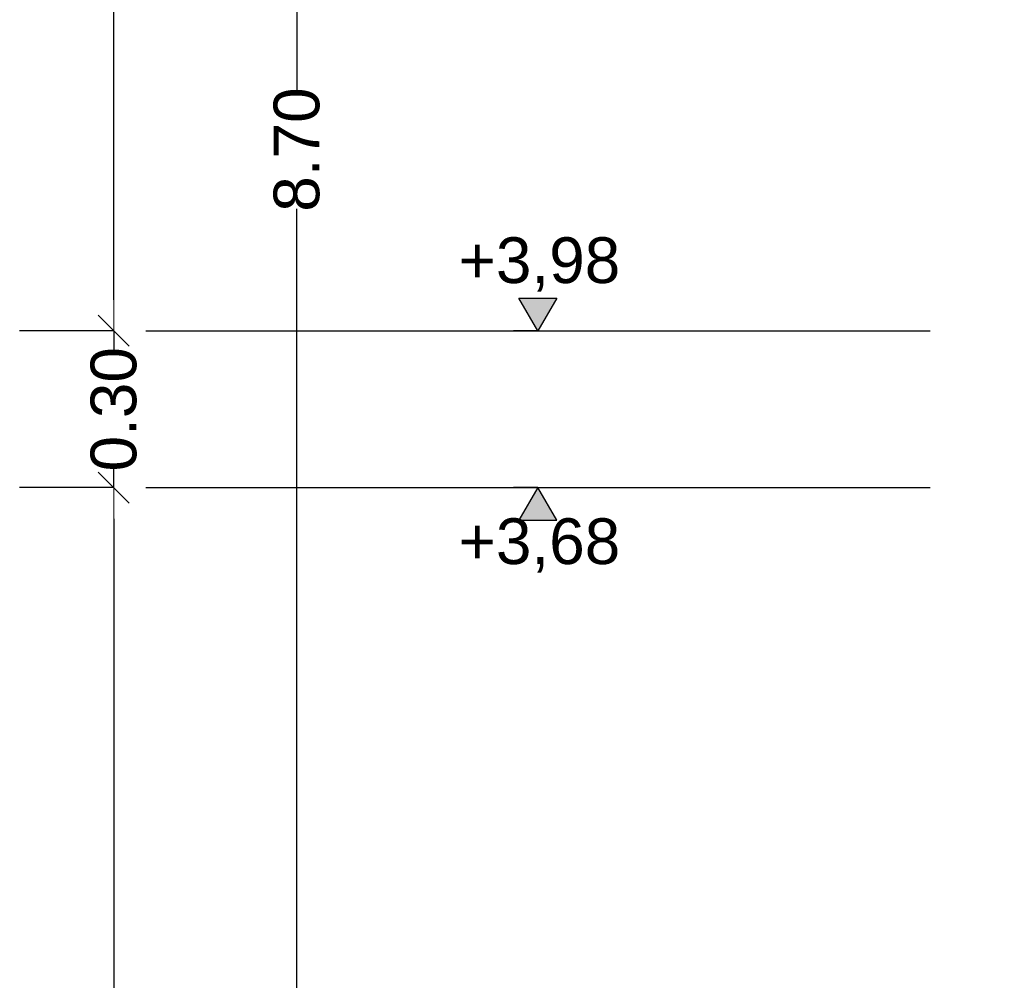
# Model space of a CAD drawing. Header units: metres. Extents: x -12 to 62.3, y -22.2 to 2.8.
# Tile 5 of 214: x -2.5 to -0.6, y -7.4 to -5.6. Entities that reach past the tile are written whole.
import ezdxf

# ---------------------------------------------------------------- set-up
doc = ezdxf.new("R2010")
doc.units = ezdxf.units.M
doc.header["$LTSCALE"] = 20
doc.header["$MEASUREMENT"] = 0
doc.linetypes.add('Strichlinie eng', pattern=[0.115, 0.075, -0.04])
doc.layers.get('0').update_dxf_attribs({"color": 8, "lineweight": 9})
doc.layers.get('Defpoints').update_dxf_attribs({"color": 8, "lineweight": 9})
doc.layers.add('Neubau_T-Bemaßung', color=8, linetype='Continuous')
doc.styles.add('ERSTELLTER_STIL_2', font='arial.ttf')
doc.dimstyles.new('ERSTELLTER_STIL__1', dxfattribs={"dimtxt": 0.0875, "dimasz": 0.059375, "dimexe": 0.18, "dimexo": 0.0625, "dimgap": 0, "dimtad": 1, "dimzin": 0, "dimdsep": 46, "dimtxsty": 'ERSTELLTER_STIL_2', "dimblk": 'ARROWHEAD_6', "dimblk1": 'ARROWHEAD_6', "dimblk2": 'ARROWHEAD_6', "dimcen": 0.09, "dimclrd": 7, "dimclre": 7, "dimclrt": 7, "dimazin": 0, "dimtfac": 1, "dimtdec": 4, "dimtmove": 0, "dimatfit": 3, "dimfxl": 1, "dimtolj": 1, "dimtzin": 0, "dimarcsym": 0})

# ---------------------------------------------------------------- blocks, each defined once
blk = doc.blocks.new('ARROWHEAD_6')
at = {"color": 0, "linetype": 'Continuous', "lineweight": 0}
for p, q in [((-0.5, -0.5), (0.5, 0.5)), ((0, 0), (-1, 0))]:
    blk.add_line(p, q, dxfattribs=at)
blk = doc.blocks.new('*D392')
at = {"layer": 'Defpoints', "color": 0, "linetype": 'Continuous', "transparency": 16777216}
for p in [(-1.9513, -1.4949), (-1.89, -1.4949), (-0.24, -10.195)]:
    blk.add_point(p, dxfattribs=at)
at = {"layer": 'Neubau_T-Bemaßung', "linetype": 'Continuous', "lineweight": -2, "transparency": 16777216}
for p, q in [((-1.9525, -1.4949), (-2.1313, -1.4949)), ((-1.9513, -1.5543), (-1.9513, -5.7349)), ((-1.9513, -10.1356), (-1.9513, -5.962)), ((-0.3025, -10.195), (-2.1313, -10.195))]:
    blk.add_line(p, q, dxfattribs=at)
at = {"layer": 'Neubau_T-Bemaßung', "linetype": 'Continuous', "lineweight": -2, "transparency": 16777216, "xscale": 0.059375, "yscale": 0.059375, "zscale": 0.059375}
for p, rotation in [((-1.9513, -1.4949), 90), ((-1.9513, -10.195), 270)]:
    blk.add_blockref('ARROWHEAD_6', p, dxfattribs=dict(at, rotation=rotation))
at = {"layer": 'Neubau_T-Bemaßung', "linetype": 'Continuous', "transparency": 16777216, "insert": (-1.9513, -5.8484), "char_height": 0.0875, "attachment_point": 5, "rotation": 90, "style": 'ERSTELLTER_STIL_2'}
blk.add_mtext('\\A1;8.70', dxfattribs=at)
blk = doc.blocks.new('*D394')
at = {"layer": 'Defpoints', "color": 0, "linetype": 'Continuous', "transparency": 16777216}
for p in [(-2.3013, -6.495), (-2.24, -6.495), (-2.24, -10.355)]:
    blk.add_point(p, dxfattribs=at)
at = {"layer": 'Neubau_T-Bemaßung', "linetype": 'Continuous', "lineweight": -2, "transparency": 16777216}
for p, q in [((-2.3025, -6.495), (-2.4813, -6.495)), ((-2.3013, -6.5544), (-2.3013, -8.3149)), ((-2.3013, -10.2956), (-2.3013, -8.5421)), ((-2.3025, -10.355), (-2.4813, -10.355))]:
    blk.add_line(p, q, dxfattribs=at)
at = {"layer": 'Neubau_T-Bemaßung', "linetype": 'Continuous', "lineweight": -2, "transparency": 16777216, "xscale": 0.059375, "yscale": 0.059375, "zscale": 0.059375}
for p, rotation in [((-2.3013, -6.495), 90), ((-2.3013, -10.355), 270)]:
    blk.add_blockref('ARROWHEAD_6', p, dxfattribs=dict(at, rotation=rotation))
at = {"layer": 'Neubau_T-Bemaßung', "linetype": 'Continuous', "transparency": 16777216, "insert": (-2.3013, -8.4285), "char_height": 0.0875, "attachment_point": 5, "rotation": 90, "style": 'ERSTELLTER_STIL_2'}
blk.add_mtext('\\A1;3.86', dxfattribs=at)
blk = doc.blocks.new('*D395')
at = {"layer": 'Defpoints', "color": 0, "linetype": 'Continuous', "transparency": 16777216}
for p in [(-2.3013, -6.195), (-2.24, -6.195), (-2.24, -6.495)]:
    blk.add_point(p, dxfattribs=at)
at = {"layer": 'Neubau_T-Bemaßung', "linetype": 'Continuous', "lineweight": -2, "transparency": 16777216}
for p, q in [((-2.3013, -6.1356), (-2.3013, -6.0763)), ((-2.3025, -6.195), (-2.4813, -6.195)), ((-2.3013, -6.195), (-2.3013, -6.2317)), ((-2.3013, -6.495), (-2.3013, -6.4586)), ((-2.3025, -6.495), (-2.4813, -6.495)), ((-2.3013, -6.5544), (-2.3013, -6.6138))]:
    blk.add_line(p, q, dxfattribs=at)
at = {"layer": 'Neubau_T-Bemaßung', "linetype": 'Continuous', "lineweight": -2, "transparency": 16777216, "xscale": 0.059375, "yscale": 0.059375, "zscale": 0.059375}
for p, rotation in [((-2.3013, -6.195), 270), ((-2.3013, -6.495), 90)]:
    blk.add_blockref('ARROWHEAD_6', p, dxfattribs=dict(at, rotation=rotation))
at = {"layer": 'Neubau_T-Bemaßung', "linetype": 'Continuous', "transparency": 16777216, "insert": (-2.3013, -6.3451), "char_height": 0.0875, "attachment_point": 5, "rotation": 90, "style": 'ERSTELLTER_STIL_2'}
blk.add_mtext('\\A1;0.30', dxfattribs=at)
blk = doc.blocks.new('*D396')
at = {"layer": 'Defpoints', "color": 0, "linetype": 'Continuous', "transparency": 16777216}
for p in [(-2.3013, -2.695), (-2.24, -2.695), (-2.24, -6.195)]:
    blk.add_point(p, dxfattribs=at)
at = {"layer": 'Neubau_T-Bemaßung', "linetype": 'Continuous', "lineweight": -2, "transparency": 16777216}
for p, q in [((-2.3025, -2.695), (-2.4813, -2.695)), ((-2.3013, -2.7544), (-2.3013, -4.335)), ((-2.3013, -6.1356), (-2.3013, -4.562)), ((-2.3025, -6.195), (-2.4813, -6.195))]:
    blk.add_line(p, q, dxfattribs=at)
at = {"layer": 'Neubau_T-Bemaßung', "linetype": 'Continuous', "lineweight": -2, "transparency": 16777216, "xscale": 0.059375, "yscale": 0.059375, "zscale": 0.059375}
for p, rotation in [((-2.3013, -2.695), 90), ((-2.3013, -6.195), 270)]:
    blk.add_blockref('ARROWHEAD_6', p, dxfattribs=dict(at, rotation=rotation))
at = {"layer": 'Neubau_T-Bemaßung', "linetype": 'Continuous', "transparency": 16777216, "insert": (-2.3013, -4.4485), "char_height": 0.0875, "attachment_point": 5, "rotation": 90, "style": 'ERSTELLTER_STIL_2'}
blk.add_mtext('\\A1;3.50', dxfattribs=at)

msp = doc.modelspace()

# ---------------------------------------------------------------- hatches: boundary and pattern name
at = {"layer": 'Neubau_T-Bemaßung', "linetype": 'Continuous'}
for points in [[(-1.49, -6.195), (-1.4538, -6.1325), (-1.5263, -6.1325)], [(-1.49, -6.495), (-1.5263, -6.5575), (-1.4538, -6.5575)]]:
    msp.add_hatch(color=256, dxfattribs=at).paths.add_polyline_path(points)

# ---------------------------------------------------------------- linework, layer by layer
for p, q in [((-1.49, -6.195), (-1.5263, -6.1325)), ((-1.5263, -6.1325), (-1.4538, -6.1325)), ((-1.4538, -6.1325), (-1.49, -6.195)), ((-1.49, -6.195), (-1.5369, -6.195)), ((-1.49, -6.195), (-1.4431, -6.195)), ((-1.49, -6.495), (-1.5369, -6.495)), ((-1.49, -6.495), (-1.5263, -6.5575)), ((-1.49, -6.495), (-1.4431, -6.495)), ((-1.4538, -6.5575), (-1.49, -6.495)), ((-1.5263, -6.5575), (-1.4538, -6.5575))]:
    msp.add_line(p, q, dxfattribs=at)
at = {"layer": 'Neubau_T-Bemaßung', "linetype": 'Strichlinie eng'}
for p, q in [((-2.24, -6.195), (-0.74, -6.195)), ((-2.24, -6.495), (-0.74, -6.495))]:
    msp.add_line(p, q, dxfattribs=at)

# ---------------------------------------------------------------- texts
at = {"layer": 'Neubau_T-Bemaßung', "char_height": 0.0875, "attachment_point": 7, "style": 'ERSTELLTER_STIL_2'}
for s, insert in [('\\A1;+3,98', (-1.6418, -6.12)), ('\\A1;+3,68', (-1.6418, -6.6575))]:
    msp.add_mtext(s, dxfattribs=dict(at, insert=insert))

# ---------------------------------------------------------------- dimensions: what is measured, and where the dimension line sits
at = {"layer": 'Neubau_T-Bemaßung', "linetype": 'Continuous'}
for base, p1, p2, picture, middle in [((-1.9513, -1.4949), (-0.24, -10.195), (-1.89, -1.4949), '*D392', (-1.9513, -5.8484)), ((-2.3013, -2.695), (-2.24, -6.195), (-2.24, -2.695), '*D396', (-2.3013, -4.4485)), ((-2.3013, -6.195), (-2.24, -6.495), (-2.24, -6.195), '*D395', (-2.3013, -6.3451)), ((-2.3013, -6.495), (-2.24, -10.355), (-2.24, -6.495), '*D394', (-2.3013, -8.4285))]:
    dim = msp.add_linear_dim(base=base, p1=p1, p2=p2, angle=90, dimstyle='ERSTELLTER_STIL__1', override={"dimclrd": 256, "dimclre": 256, "dimclrt": 256}, dxfattribs=at)
    dim.commit()
    dim.dimension.update_dxf_attribs({"geometry": picture, "text_midpoint": middle, "dimtype": 160, "text_rotation": 90})

doc.saveas('drawing.dxf')
